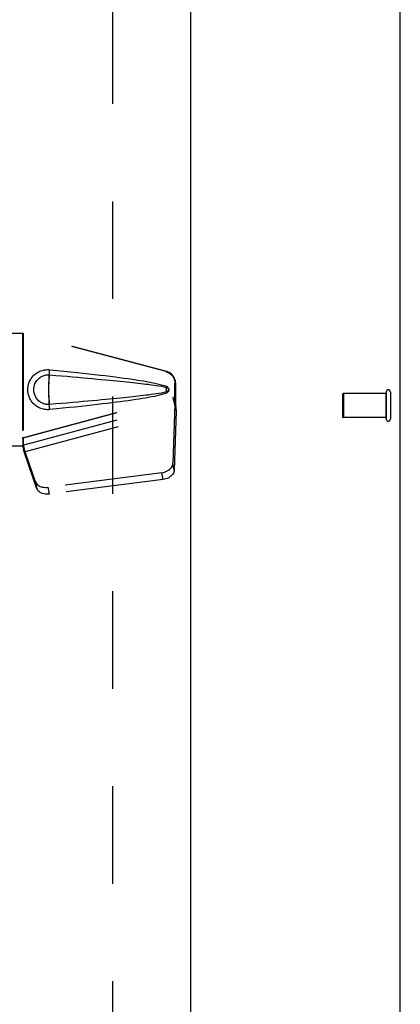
# Model space of a CAD drawing. Header units: inches. Extents: x 0 to 185, y 0 to 120.
# Tile 70 of 102: x 80.3 to 84.27, y 31.95 to 42.21. Entities that reach past the tile are written whole.
import ezdxf

# ---------------------------------------------------------------- set-up
doc = ezdxf.new("R2010")
doc.units = ezdxf.units.IN
doc.header["$LTSCALE"] = 10.163043
doc.header["$MEASUREMENT"] = 0
doc.linetypes.add('HIDDEN', pattern=[0.2, 0.1, -0.1])
doc.layers.get('0').update_dxf_attribs({"linetype": 'CONTINUOUS'})
doc.layers.add('02___PRT_ALL_AXES', color=7, linetype='CONTINUOUS')
doc.layers.add('DEFAULT_2', color=8, linetype='HIDDEN')

msp = doc.modelspace()

# ---------------------------------------------------------------- linework, layer by layer
at = {"color": 3, "linetype": 'Continuous'}
for p, q in [((84.272, 8.297), (84.272, 72.895)), ((82.084, 67.339), (82.084, 9.047))]:
    msp.add_line(p, q, dxfattribs=at)
at = {"layer": '02___PRT_ALL_AXES', "color": 8, "linetype": 'HIDDEN'}
for p, q in [((84.125, 38.317), (83.678, 38.317)), ((84.125, 38.069), (84.125, 38.317)), ((84.125, 38.069), (83.678, 38.069))]:
    msp.add_line(p, q, dxfattribs=at)
at = {"layer": 'DEFAULT_2', "color": 8, "linetype": 'HIDDEN'}
for p, q in [((81.272, 66.745), (81.272, 9.641)), ((80.019, 38.948), (80.34, 38.948)), ((81.83, 38.546), (80.332, 38.948)), ((80.332, 38.948), (80.332, 37.768)), ((81.837, 38.546), (80.34, 38.948)), ((80.34, 38.948), (80.34, 37.768)), ((81.83, 38.546), (81.837, 38.546)), ((81.93, 38.425), (81.922, 38.425)), ((81.922, 38.195), (81.922, 38.425)), ((81.93, 38.195), (81.93, 38.425)), ((81.834, 38.366), (81.834, 38.375)), ((81.834, 38.349), (81.834, 38.354)), ((81.834, 38.34), (81.834, 38.349)), ((81.834, 38.332), (81.834, 38.34)), ((83.668, 38.307), (83.668, 38.079)), ((83.678, 38.317), (83.678, 38.069)), ((84.125, 38.335), (84.125, 38.051)), ((84.168, 38.335), (84.168, 38.051)), ((80.332, 37.855), (81.9, 38.277)), ((80.338, 37.781), (81.921, 38.207)), ((80.34, 37.855), (81.908, 38.277)), ((81.908, 38.277), (81.9, 38.277)), ((81.9, 38.277), (81.922, 38.195)), ((81.921, 38.207), (81.902, 37.591)), ((81.908, 38.277), (81.93, 38.195)), ((81.921, 38.207), (81.935, 38.135)), ((81.93, 38.195), (81.922, 38.195)), ((81.924, 38.223), (81.932, 38.166)), ((80.352, 37.71), (81.935, 38.135)), ((81.935, 38.135), (81.916, 37.52)), ((81.932, 38.166), (81.933, 38.156)), ((81.933, 38.156), (81.934, 38.145)), ((81.934, 38.145), (81.935, 38.135)), ((80.34, 37.855), (80.332, 37.855)), ((80.47, 37.397), (80.338, 37.781)), ((80.352, 37.71), (80.338, 37.781)), ((80.348, 37.741), (80.339, 37.797)), ((80.34, 37.768), (80.019, 37.768)), ((80.484, 37.326), (80.352, 37.71)), ((81.916, 37.52), (81.902, 37.591)), ((81.785, 37.492), (80.597, 37.34)), ((81.798, 37.421), (81.785, 37.492)), ((80.47, 37.397), (80.484, 37.326)), ((81.798, 37.421), (80.611, 37.269)), ((80.597, 37.34), (80.611, 37.269))]:
    msp.add_line(p, q, dxfattribs=at)
for points in [[(80.616, 38.15), (80.603, 38.149), (80.59, 38.149), (80.577, 38.15), (80.564, 38.151), (80.551, 38.154), (80.539, 38.157), (80.527, 38.161), (80.515, 38.166), (80.503, 38.171), (80.492, 38.177), (80.48, 38.185), (80.469, 38.193), (80.457, 38.203), (80.446, 38.214), (80.435, 38.226), (80.425, 38.24), (80.416, 38.256), (80.407, 38.272), (80.401, 38.288), (80.396, 38.305), (80.392, 38.323), (80.39, 38.34), (80.389, 38.357), (80.39, 38.374), (80.392, 38.392), (80.395, 38.409), (80.4, 38.426), (80.407, 38.442), (80.415, 38.459), (80.424, 38.474), (80.434, 38.488), (80.445, 38.501), (80.456, 38.512), (80.468, 38.522), (80.479, 38.531), (80.491, 38.538), (80.502, 38.544), (80.514, 38.55), (80.526, 38.555), (80.538, 38.559), (80.551, 38.562), (80.564, 38.564), (80.577, 38.566)], [(80.616, 38.203), (80.606, 38.203), (80.597, 38.203), (80.588, 38.204), (80.578, 38.205), (80.569, 38.207), (80.56, 38.209), (80.551, 38.212), (80.542, 38.216), (80.534, 38.22), (80.526, 38.224), (80.517, 38.23), (80.509, 38.236), (80.501, 38.243), (80.493, 38.251), (80.485, 38.26), (80.478, 38.27), (80.471, 38.281), (80.465, 38.292), (80.461, 38.303), (80.457, 38.315), (80.455, 38.326), (80.453, 38.336), (80.452, 38.347), (80.451, 38.357), (80.452, 38.368), (80.453, 38.378), (80.454, 38.389), (80.457, 38.4), (80.46, 38.411), (80.465, 38.422), (80.47, 38.433), (80.477, 38.444), (80.484, 38.454), (80.492, 38.464), (80.5, 38.472), (80.508, 38.479), (80.516, 38.485), (80.525, 38.491), (80.533, 38.496), (80.542, 38.5), (80.55, 38.503), (80.559, 38.506), (80.569, 38.509), (80.578, 38.511), (80.587, 38.512), (80.597, 38.513), (80.606, 38.513), (80.616, 38.512)], [(80.577, 38.566), (80.59, 38.567), (80.603, 38.567), (80.616, 38.566)], [(80.609, 38.375), (80.609, 38.381), (80.609, 38.405), (80.609, 38.428), (80.61, 38.45), (80.611, 38.472), (80.611, 38.493), (80.612, 38.513), (80.613, 38.532), (80.614, 38.55), (80.616, 38.566)], [(80.616, 38.203), (80.615, 38.212), (80.614, 38.222), (80.613, 38.234), (80.612, 38.246), (80.611, 38.26), (80.61, 38.275), (80.61, 38.291), (80.609, 38.307), (80.609, 38.324), (80.609, 38.341), (80.609, 38.358), (80.609, 38.375), (80.609, 38.392), (80.609, 38.409), (80.61, 38.425), (80.61, 38.441), (80.611, 38.456), (80.612, 38.469), (80.613, 38.482), (80.614, 38.494), (80.615, 38.504), (80.616, 38.512)], [(80.616, 38.566), (80.691, 38.558), (80.764, 38.551), (80.834, 38.544), (80.901, 38.537), (80.965, 38.53), (81.026, 38.523), (81.085, 38.516), (81.142, 38.51), (81.196, 38.504), (81.248, 38.497), (81.298, 38.491), (81.346, 38.485), (81.391, 38.479), (81.435, 38.473), (81.477, 38.467), (81.518, 38.461), (81.556, 38.455), (81.593, 38.449), (81.629, 38.443), (81.662, 38.436), (81.695, 38.43), (81.725, 38.424), (81.755, 38.417), (81.783, 38.41), (81.809, 38.402), (81.834, 38.393)], [(80.616, 38.512), (80.679, 38.507), (80.74, 38.502), (80.799, 38.497), (80.856, 38.492), (80.911, 38.487), (80.964, 38.483), (81.015, 38.478), (81.063, 38.474), (81.11, 38.469), (81.155, 38.465), (81.198, 38.461), (81.24, 38.457), (81.279, 38.454), (81.317, 38.45), (81.353, 38.446), (81.387, 38.443), (81.42, 38.44), (81.451, 38.436), (81.481, 38.433), (81.511, 38.43), (81.539, 38.427), (81.566, 38.423), (81.594, 38.42), (81.62, 38.417), (81.647, 38.414), (81.674, 38.41), (81.701, 38.406), (81.728, 38.402), (81.754, 38.398), (81.781, 38.393), (81.808, 38.388), (81.834, 38.382)], [(81.83, 38.546), (81.843, 38.541), (81.855, 38.536), (81.867, 38.529), (81.877, 38.521), (81.887, 38.511), (81.896, 38.501), (81.904, 38.49), (81.91, 38.478), (81.915, 38.465), (81.919, 38.452), (81.921, 38.439), (81.922, 38.425)], [(81.93, 38.425), (81.929, 38.439), (81.927, 38.452), (81.923, 38.465), (81.918, 38.478), (81.912, 38.49), (81.904, 38.501), (81.895, 38.511), (81.885, 38.521), (81.874, 38.529), (81.863, 38.536), (81.85, 38.541), (81.837, 38.546)], [(81.834, 38.393), (81.84, 38.39), (81.845, 38.386), (81.85, 38.381), (81.853, 38.376), (81.856, 38.37), (81.858, 38.364), (81.858, 38.358), (81.858, 38.352), (81.856, 38.346), (81.854, 38.34), (81.85, 38.335), (81.845, 38.33), (81.84, 38.326), (81.834, 38.323)], [(81.834, 38.375), (81.834, 38.384), (81.834, 38.386), (81.834, 38.389), (81.834, 38.391), (81.834, 38.393)], [(80.616, 38.15), (80.614, 38.166), (80.613, 38.184), (80.612, 38.203), (80.611, 38.223), (80.611, 38.244), (80.61, 38.266), (80.609, 38.288), (80.609, 38.311), (80.609, 38.334), (80.609, 38.341)], [(81.834, 38.334), (81.808, 38.328), (81.781, 38.323), (81.755, 38.318), (81.728, 38.314), (81.701, 38.31), (81.674, 38.306), (81.648, 38.302), (81.621, 38.299), (81.594, 38.296), (81.567, 38.292), (81.539, 38.289), (81.511, 38.286), (81.482, 38.283), (81.452, 38.28), (81.421, 38.276), (81.388, 38.273), (81.354, 38.27), (81.318, 38.266), (81.28, 38.262), (81.241, 38.258), (81.199, 38.255), (81.156, 38.251), (81.111, 38.246), (81.064, 38.242), (81.015, 38.238), (80.964, 38.233), (80.912, 38.229), (80.857, 38.224), (80.8, 38.219), (80.741, 38.214), (80.679, 38.209), (80.616, 38.203)], [(81.834, 38.323), (81.811, 38.315), (81.787, 38.308), (81.762, 38.301), (81.735, 38.295), (81.708, 38.288), (81.679, 38.283), (81.648, 38.277), (81.616, 38.271), (81.583, 38.266), (81.549, 38.26), (81.513, 38.254), (81.475, 38.249), (81.436, 38.243), (81.395, 38.238), (81.353, 38.232), (81.309, 38.226), (81.263, 38.22), (81.215, 38.215), (81.165, 38.209), (81.114, 38.203), (81.06, 38.197), (81.004, 38.19), (80.945, 38.184), (80.884, 38.177), (80.821, 38.171), (80.755, 38.164), (80.687, 38.157), (80.616, 38.15)], [(81.834, 38.382), (81.839, 38.38), (81.844, 38.378), (81.847, 38.375), (81.851, 38.371), (81.853, 38.367), (81.854, 38.362), (81.855, 38.358), (81.854, 38.353), (81.853, 38.349), (81.85, 38.345), (81.847, 38.341), (81.844, 38.338), (81.839, 38.336), (81.834, 38.334)], [(81.834, 38.334), (81.834, 38.342), (81.834, 38.35), (81.834, 38.358), (81.834, 38.366), (81.834, 38.374), (81.834, 38.382)], [(81.834, 38.323), (81.834, 38.325), (81.834, 38.327), (81.834, 38.329), (81.834, 38.332)], [(81.9, 38.277), (81.905, 38.257), (81.911, 38.238), (81.916, 38.219), (81.922, 38.201), (81.927, 38.183), (81.932, 38.166)], [(81.908, 38.277), (81.91, 38.267), (81.913, 38.258), (81.916, 38.248), (81.918, 38.239), (81.921, 38.231), (81.924, 38.223)], [(81.924, 38.223), (81.923, 38.22), (81.923, 38.217), (81.922, 38.214), (81.922, 38.212), (81.922, 38.209), (81.921, 38.207)], [(80.332, 37.855), (80.335, 37.835), (80.337, 37.815), (80.34, 37.796), (80.343, 37.776), (80.349, 37.73)], [(80.339, 37.797), (80.339, 37.791), (80.339, 37.789), (80.339, 37.786), (80.339, 37.784), (80.338, 37.781)], [(80.34, 37.835), (80.339, 37.815), (80.339, 37.806), (80.339, 37.797)], [(80.347, 37.748), (80.345, 37.759), (80.343, 37.777), (80.341, 37.793), (80.34, 37.807), (80.34, 37.82), (80.339, 37.828)], [(80.34, 37.855), (80.34, 37.845), (80.34, 37.835)], [(80.349, 37.73), (80.351, 37.715), (80.352, 37.71)], [(81.785, 37.492), (81.8, 37.495), (81.815, 37.499), (81.829, 37.504), (81.843, 37.511), (81.856, 37.519), (81.867, 37.527), (81.877, 37.537), (81.886, 37.547), (81.892, 37.558), (81.898, 37.569), (81.901, 37.58), (81.902, 37.591)], [(81.916, 37.52), (81.914, 37.509), (81.911, 37.498), (81.906, 37.487), (81.899, 37.476), (81.891, 37.466), (81.881, 37.456), (81.869, 37.448), (81.857, 37.44), (81.843, 37.433), (81.828, 37.428), (81.814, 37.424), (81.798, 37.421)], [(80.47, 37.397), (80.475, 37.388), (80.48, 37.379), (80.487, 37.37), (80.496, 37.363), (80.506, 37.356), (80.517, 37.35), (80.529, 37.346), (80.541, 37.342), (80.555, 37.34), (80.569, 37.339), (80.583, 37.339), (80.597, 37.34)], [(80.611, 37.269), (80.596, 37.268), (80.582, 37.268), (80.568, 37.269), (80.555, 37.271), (80.542, 37.275), (80.53, 37.279), (80.519, 37.285), (80.509, 37.292), (80.501, 37.299), (80.494, 37.308), (80.488, 37.317), (80.484, 37.326)]]:
    msp.add_lwpolyline(points, dxfattribs=at)
for centre, radius, start, end in [((83.678, 38.307), 0.01, 90, 180), ((84.146, 38.335), 0.0215, 0, 180), ((83.678, 38.079), 0.01, 180, 270), ((84.146, 38.051), 0.0215, 180, 360)]:
    msp.add_arc(centre, radius, start, end, dxfattribs=at)

doc.saveas('drawing.dxf')
